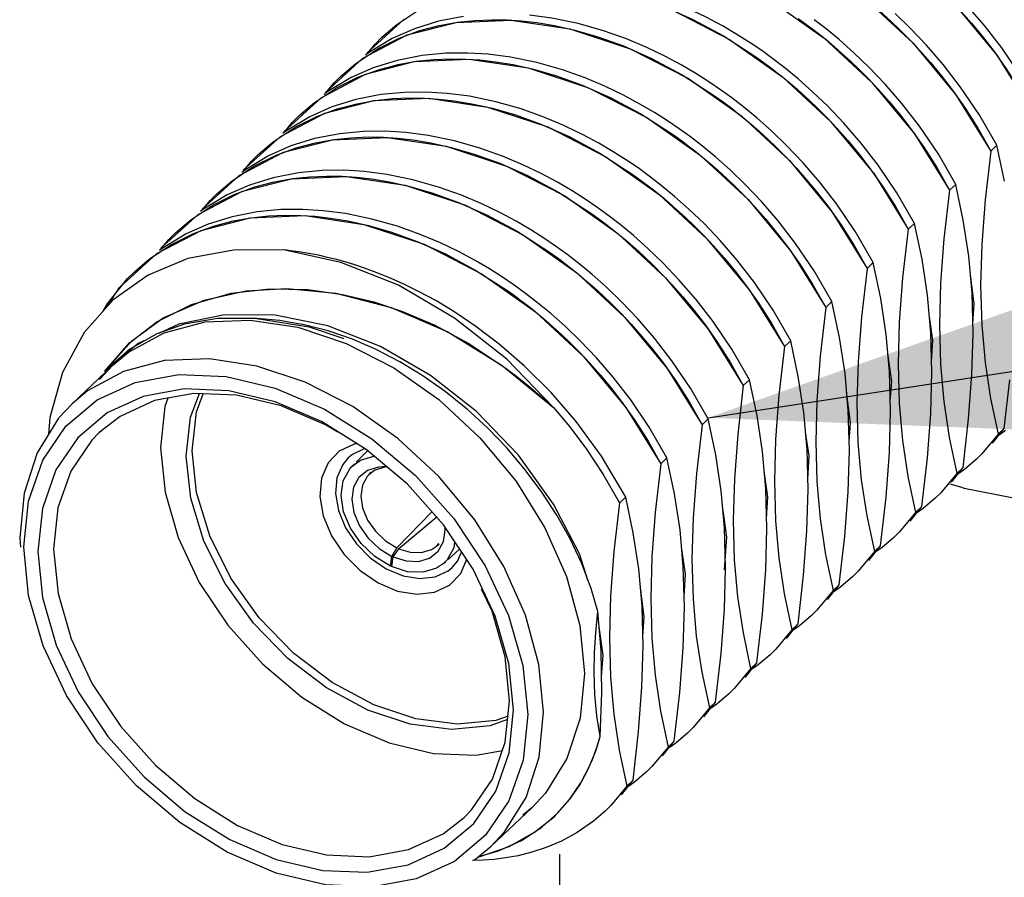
# Model space of a CAD drawing. Extents: x 0 to 1189, y 0 to 841.
# Tile 185 of 256: x 590.56 to 593.57, y 341.17 to 343.79. Entities that reach past the tile are written whole.
import ezdxf

# ---------------------------------------------------------------- set-up
doc = ezdxf.new("R2010")
doc.units = 0
doc.header["$LTSCALE"] = 65.395
doc.linetypes.add('DASHED', pattern=[0.2, 0.1, -0.1])
doc.layers.get('0').update_dxf_attribs({"linetype": 'CONTINUOUS'})

msp = doc.modelspace()

# ---------------------------------------------------------------- linework, layer by layer
at = {"color": 7, "linetype": 'DASHED'}
for p, q in [((591.3092, 394.3448), (591.4193, 343.4947)), ((592.2134, 341.241), (592.2361, 330.763))]:
    msp.add_line(p, q, dxfattribs=at)
at = {"color": 2, "linetype": 'Continuous'}
for p, q in [((592.6686, 342.5757), (806.3662, 375.2026)), ((592.8607, 343.852), (593.0234, 343.7368)), ((593.1493, 343.8566), (593.2953, 343.7211)), ((593.4215, 343.8407), (593.5521, 343.6834)), ((591.7167, 343.7788), (591.7839, 343.8235)), ((591.6249, 343.6913), (591.7387, 343.7949)), ((591.6703, 343.7393), (591.7167, 343.7788)), ((591.7481, 343.7466), (591.8978, 343.7849)), ((591.8978, 343.7849), (592.0653, 343.7919)), ((591.9548, 343.7911), (592.007, 343.7932)), ((592.007, 343.7932), (592.0536, 343.7925)), ((592.0536, 343.7925), (592.0965, 343.7897)), ((592.0653, 343.7919), (592.2459, 343.7651)), ((592.0965, 343.7897), (592.1442, 343.7843)), ((592.1442, 343.7843), (592.1984, 343.7754)), ((592.9437, 343.7974), (592.9704, 343.778)), ((591.7235, 343.7367), (591.7864, 343.7598)), ((591.7864, 343.7598), (591.846, 343.7756)), ((592.1984, 343.7754), (592.2607, 343.7614)), ((592.2459, 343.7651), (592.4302, 343.7042)), ((591.6127, 343.6754), (591.7481, 343.7466)), ((591.6246, 343.6879), (591.6497, 343.7189)), ((591.6497, 343.7189), (591.6703, 343.7393)), ((591.6578, 343.704), (591.7235, 343.7367)), ((592.7151, 343.744), (592.8175, 343.6779)), ((592.7342, 343.7326), (592.897, 343.6174)), ((593.0234, 343.7368), (593.1693, 343.6014)), ((593.2852, 343.7317), (593.3156, 343.6993)), ((593.2953, 343.7211), (593.4259, 343.5638)), ((591.5906, 343.6593), (591.6578, 343.704)), ((592.4302, 343.7042), (592.6083, 343.6129)), ((593.3156, 343.6993), (593.3481, 343.6626)), ((591.4988, 343.5718), (591.6127, 343.6754)), ((591.5442, 343.6197), (591.5906, 343.6593)), ((591.62, 343.6263), (591.7697, 343.6651)), ((591.7697, 343.6651), (591.9373, 343.6725)), ((591.8287, 343.6715), (591.8809, 343.6737)), ((591.8809, 343.6737), (591.9275, 343.6729)), ((591.9275, 343.6729), (591.9703, 343.6701)), ((591.9373, 343.6725), (592.1179, 343.646)), ((591.9703, 343.6701), (592.0181, 343.6647)), ((592.0181, 343.6647), (592.0722, 343.6558)), ((592.8175, 343.6779), (592.8443, 343.6584)), ((593.3481, 343.6626), (593.3816, 343.6221)), ((593.5521, 343.6834), (593.659, 343.511)), ((591.5973, 343.6171), (591.6603, 343.6403)), ((591.6603, 343.6403), (591.7199, 343.656)), ((592.0722, 343.6558), (592.1345, 343.6419)), ((592.1179, 343.646), (592.3025, 343.5853)), ((591.4846, 343.5545), (591.62, 343.6263)), ((591.4985, 343.5683), (591.5236, 343.5993)), ((591.5236, 343.5993), (591.5442, 343.6197)), ((591.5316, 343.5844), (591.5973, 343.6171)), ((592.589, 343.6245), (592.6914, 343.5583)), ((592.6083, 343.6129), (592.771, 343.4978)), ((592.896, 343.6181), (592.9154, 343.6021)), ((592.897, 343.6174), (593.0431, 343.482)), ((593.1591, 343.6121), (593.1895, 343.5798)), ((593.1693, 343.6014), (593.2998, 343.4442)), ((593.3816, 343.6221), (593.4177, 343.575)), ((591.4644, 343.5397), (591.5316, 343.5844)), ((592.3025, 343.5853), (592.4809, 343.4941)), ((592.9403, 343.5807), (592.9555, 343.5673)), ((592.9555, 343.5673), (592.9767, 343.5478)), ((591.3711, 343.4505), (591.4846, 343.5545)), ((591.418, 343.5002), (591.4644, 343.5397)), ((591.4958, 343.5075), (591.6455, 343.5458)), ((591.5341, 343.5207), (591.5937, 343.5364)), ((591.6455, 343.5458), (591.813, 343.5528)), ((591.7025, 343.5519), (591.7547, 343.5541)), ((591.7547, 343.5541), (591.8013, 343.5534)), ((591.8013, 343.5534), (591.8442, 343.5506)), ((591.813, 343.5528), (591.9935, 343.526)), ((591.8442, 343.5506), (591.8919, 343.5452)), ((591.8919, 343.5452), (591.9461, 343.5362)), ((592.6914, 343.5583), (592.7181, 343.5389)), ((593.4259, 343.5638), (593.5329, 343.3914)), ((591.3604, 343.4363), (591.4958, 343.5075)), ((591.4712, 343.4975), (591.5341, 343.5207)), ((591.9461, 343.5362), (592.0084, 343.5223)), ((591.9935, 343.526), (592.1779, 343.4651)), ((592.0084, 343.5223), (592.0789, 343.5019)), ((591.3723, 343.4488), (591.3974, 343.4798)), ((591.3974, 343.4798), (591.418, 343.5002)), ((591.4054, 343.4648), (591.4712, 343.4975)), ((592.0789, 343.5019), (592.1571, 343.4737)), ((592.4628, 343.5049), (592.5652, 343.4387)), ((592.4809, 343.4941), (592.6441, 343.3788)), ((592.771, 343.4978), (592.9169, 343.3624)), ((593.0329, 343.4926), (593.0633, 343.4602)), ((593.0431, 343.482), (593.1648, 343.3353)), ((591.3383, 343.4201), (591.4054, 343.4648)), ((592.1779, 343.4651), (592.356, 343.3738)), ((593.4937, 343.4611), (593.5329, 343.3914)), ((591.2465, 343.3328), (591.3604, 343.4363)), ((591.2918, 343.3806), (591.3383, 343.4201)), ((591.3695, 343.3878), (591.5191, 343.4262)), ((591.408, 343.4011), (591.4676, 343.4169)), ((591.5191, 343.4262), (591.6866, 343.4332)), ((591.5763, 343.4324), (591.6286, 343.4345)), ((591.6286, 343.4345), (591.6752, 343.4338)), ((591.6752, 343.4338), (591.718, 343.431)), ((591.6866, 343.4332), (591.8671, 343.4065)), ((591.718, 343.431), (591.7658, 343.4256)), ((591.7658, 343.4256), (591.8199, 343.4167)), ((591.8199, 343.4167), (591.8822, 343.4028)), ((592.5652, 343.4387), (592.592, 343.4193)), ((593.2998, 343.4442), (593.4067, 343.2718)), ((591.2341, 343.3167), (591.3695, 343.3878)), ((591.345, 343.378), (591.408, 343.4011)), ((591.8671, 343.4065), (592.0514, 343.3457)), ((591.2461, 343.3292), (591.2713, 343.3602)), ((591.2713, 343.3602), (591.2918, 343.3806)), ((591.2793, 343.3453), (591.345, 343.378)), ((592.3367, 343.3853), (592.4391, 343.3192)), ((592.356, 343.3738), (592.5187, 343.2586)), ((592.6441, 343.3788), (592.7904, 343.2432)), ((592.9169, 343.3624), (593.0475, 343.2051)), ((591.2121, 343.3006), (591.2793, 343.3453)), ((592.0514, 343.3457), (592.2296, 343.2543)), ((593.1648, 343.3353), (593.1738, 343.3244)), ((593.3676, 343.3415), (593.4067, 343.2718)), ((591.1203, 343.2131), (591.2341, 343.3167)), ((591.1657, 343.261), (591.2121, 343.3006)), ((591.2442, 343.2686), (591.3938, 343.3067)), ((591.2818, 343.2816), (591.3414, 343.2973)), ((591.3938, 343.3067), (591.5613, 343.3136)), ((591.4502, 343.3128), (591.5024, 343.315)), ((591.5024, 343.315), (591.549, 343.3142)), ((591.549, 343.3142), (591.5918, 343.3114)), ((591.5613, 343.3136), (591.7417, 343.2867)), ((591.5918, 343.3114), (591.6396, 343.3061)), ((591.6396, 343.3061), (591.6937, 343.2971)), ((591.6937, 343.2971), (591.7561, 343.2832)), ((592.1155, 343.3166), (592.2105, 343.2658)), ((592.4391, 343.3192), (592.4658, 343.2997)), ((593.1738, 343.3244), (593.2806, 343.1523)), ((591.1088, 343.1977), (591.2442, 343.2686)), ((591.2188, 343.2584), (591.2818, 343.2816)), ((591.7417, 343.2867), (591.926, 343.2258)), ((592.2105, 343.2658), (592.3129, 343.1996)), ((591.12, 343.2096), (591.1451, 343.2407)), ((591.1451, 343.2407), (591.1657, 343.261)), ((591.1531, 343.2257), (591.2188, 343.2584)), ((592.2296, 343.2543), (592.3924, 343.1391)), ((592.5187, 343.2586), (592.6646, 343.1232)), ((592.7904, 343.2432), (592.9211, 343.0858)), ((591.0859, 343.181), (591.1531, 343.2257)), ((591.926, 343.2258), (592.104, 343.1345)), ((593.2414, 343.2219), (593.2806, 343.1523)), ((590.9948, 343.0943), (591.1088, 343.1977)), ((591.0395, 343.1415), (591.0859, 343.181)), ((591.1175, 343.1488), (591.2672, 343.1871)), ((591.1557, 343.162), (591.2153, 343.1777)), ((591.2672, 343.1871), (591.4347, 343.1941)), ((591.324, 343.1932), (591.3763, 343.1954)), ((591.3763, 343.1954), (591.4229, 343.1947)), ((591.4229, 343.1947), (591.4657, 343.1919)), ((591.4347, 343.1941), (591.6152, 343.1672)), ((591.4657, 343.1919), (591.5135, 343.1865)), ((591.5135, 343.1865), (591.5664, 343.1777)), ((591.5664, 343.1777), (591.6299, 343.1636)), ((592.3129, 343.1996), (592.3384, 343.1811)), ((593.0475, 343.2051), (593.1544, 343.0327)), ((590.9821, 343.0777), (591.1175, 343.1488)), ((591.0927, 343.1388), (591.1557, 343.162)), ((591.6152, 343.1672), (591.7996, 343.1064)), ((592.0843, 343.1462), (592.1867, 343.08)), ((590.9938, 343.0901), (591.019, 343.1211)), ((591.019, 343.1211), (591.0395, 343.1415)), ((591.027, 343.1061), (591.0927, 343.1388)), ((592.104, 343.1345), (592.2666, 343.0193)), ((592.3924, 343.1391), (592.5385, 343.0037)), ((592.6646, 343.1232), (592.7952, 342.966)), ((590.9598, 343.0614), (591.027, 343.1061)), ((591.7996, 343.1064), (591.9776, 343.015)), ((592.9211, 343.0858), (593.0282, 342.9131)), ((593.1153, 343.1024), (593.1544, 343.0327)), ((590.8681, 342.9742), (590.9821, 343.0777)), ((590.9134, 343.0219), (590.9598, 343.0614)), ((592.1867, 343.08), (592.2106, 343.0627)), ((592.2106, 343.0627), (592.2177, 343.0574)), ((591.9582, 343.0266), (592.0606, 342.9605)), ((590.829, 342.9227), (590.8928, 343.0015)), ((590.8928, 343.0015), (590.9134, 343.0219)), ((591.9776, 343.015), (592.1404, 342.8998)), ((592.2666, 343.0193), (592.4125, 342.8839)), ((592.5283, 343.0143), (592.5587, 342.9819)), ((592.5385, 343.0037), (592.669, 342.8464)), ((590.8305, 342.9161), (590.8681, 342.9742)), ((591.2097, 342.9567), (591.3267, 342.9702)), ((591.2543, 342.9639), (591.3803, 342.971)), ((591.3267, 342.9702), (591.4444, 342.9678)), ((591.3803, 342.971), (591.5293, 342.9569)), ((591.4444, 342.9678), (591.5503, 342.953)), ((592.5587, 342.9819), (592.5912, 342.9452)), ((592.7952, 342.966), (592.9021, 342.7936)), ((592.9891, 342.9828), (593.0282, 342.9131)), ((591.0019, 342.8814), (591.1267, 342.9358)), ((591.0886, 342.9226), (591.2097, 342.9567)), ((591.1267, 342.9358), (591.2543, 342.9639)), ((591.5293, 342.9569), (591.6993, 342.9133)), ((592.0606, 342.9605), (592.0845, 342.9432)), ((592.0845, 342.9432), (592.0916, 342.9378)), ((590.817, 342.9009), (590.829, 342.9227)), ((590.9818, 342.8692), (591.0886, 342.9226)), ((591.6993, 342.9133), (591.8721, 342.8389)), ((590.9054, 342.8109), (591.0019, 342.8814)), ((591.7333, 342.9011), (591.8303, 342.8598)), ((592.1404, 342.8998), (592.2862, 342.7645)), ((592.4125, 342.8839), (592.5429, 342.7267)), ((590.8985, 342.8045), (590.9818, 342.8692)), ((591.8303, 342.8598), (591.9365, 342.8029)), ((592.669, 342.8464), (592.7759, 342.674)), ((592.863, 342.8632), (592.9021, 342.7936)), ((591.8721, 342.8389), (592.0385, 342.7357)), ((590.8226, 342.7171), (590.9054, 342.8109)), ((590.8226, 342.7171), (590.8985, 342.8045)), ((591.9365, 342.8029), (592.0508, 342.7267)), ((592.2862, 342.7645), (592.4167, 342.6072)), ((592.0385, 342.7357), (592.195, 342.6068)), ((592.5314, 342.7423), (592.5409, 342.7292)), ((592.5429, 342.7267), (592.6498, 342.5545)), ((592.7368, 342.7437), (592.7759, 342.674)), ((592.4053, 342.6227), (592.4147, 342.6097)), ((592.4167, 342.6072), (592.5236, 342.4349)), ((592.6106, 342.6241), (592.6498, 342.5545)), ((593.5385, 342.4985), (593.5742, 342.5433)), ((593.5494, 342.5171), (593.5742, 342.5433)), ((592.4845, 342.5045), (592.5236, 342.4349)), ((593.4123, 342.379), (593.448, 342.4237)), ((593.4233, 342.3975), (593.448, 342.4237)), ((593.2862, 342.2594), (593.3219, 342.3042)), ((593.2971, 342.278), (593.3219, 342.3042)), ((593.16, 342.1398), (593.1957, 342.1846)), ((593.171, 342.1584), (593.1957, 342.1846)), ((593.0339, 342.0203), (593.0696, 342.065)), ((593.0449, 342.0389), (593.0696, 342.065)), ((592.9077, 341.9007), (592.9434, 341.9455)), ((592.9187, 341.9193), (592.9434, 341.9455)), ((592.7816, 341.7811), (592.8172, 341.8259)), ((592.7925, 341.7997), (592.8172, 341.8259)), ((592.6554, 341.6616), (592.6911, 341.7063)), ((592.6663, 341.6801), (592.6911, 341.7063)), ((592.325, 341.5575), (592.3381, 341.6009)), ((592.3288, 341.5692), (592.3381, 341.6009)), ((592.5292, 341.542), (592.5649, 341.5868)), ((592.5402, 341.5606), (592.5649, 341.5868)), ((592.306, 341.51), (592.325, 341.5575)), ((592.3151, 341.5312), (592.3264, 341.5623)), ((592.3264, 341.5623), (592.3288, 341.5692)), ((592.2976, 341.4925), (592.3151, 341.5312)), ((592.2747, 341.4515), (592.2976, 341.4925)), ((592.2795, 341.4594), (592.306, 341.51)), ((592.2443, 341.4079), (592.2795, 341.4594)), ((592.4031, 341.4224), (592.4388, 341.4672)), ((592.414, 341.441), (592.4388, 341.4672)), ((592.2453, 341.4093), (592.2747, 341.4515)), ((592.198, 341.3569), (592.2443, 341.4079)), ((592.2076, 341.3664), (592.2453, 341.4093)), ((592.1378, 341.3081), (592.198, 341.3569)), ((592.1594, 341.3238), (592.2076, 341.3664)), ((592.0602, 341.2645), (592.1378, 341.3081)), ((592.0978, 341.2834), (592.1594, 341.3238)), ((592.0269, 341.2509), (592.0978, 341.2834)), ((591.9646, 341.2322), (592.0602, 341.2645)), ((591.9668, 341.2339), (592.0269, 341.2509))]:
    msp.add_line(p, q, dxfattribs=at)
at = {"color": 6, "linetype": 'Continuous'}
for p, q in [((591.8432, 343.7883), (591.7702, 343.7657)), ((591.9201, 343.8033), (591.8432, 343.7883)), ((592.3487, 343.7594), (592.2709, 343.7815)), ((591.7702, 343.7657), (591.7023, 343.7358)), ((592.4183, 343.7346), (592.3487, 343.7594)), ((591.7023, 343.7358), (591.6295, 343.6919)), ((591.6295, 343.6919), (591.6204, 343.6844)), ((591.866, 343.6905), (591.794, 343.6837)), ((591.9331, 343.6913), (591.866, 343.6905)), ((591.996, 343.6874), (591.9331, 343.6913)), ((592.8667, 343.6737), (592.8324, 343.6986)), ((591.717, 343.6688), (591.6441, 343.6462)), ((591.794, 343.6837), (591.717, 343.6688)), ((592.2225, 343.6398), (592.1447, 343.6619)), ((592.9036, 343.6452), (592.8667, 343.6737)), ((591.6441, 343.6462), (591.5762, 343.6162)), ((592.2921, 343.6151), (592.2225, 343.6398)), ((592.9439, 343.612), (592.9036, 343.6452)), ((593.4407, 343.5873), (593.3874, 343.6562)), ((591.5762, 343.6162), (591.5033, 343.5723)), ((592.9879, 343.5729), (592.9439, 343.612)), ((591.5033, 343.5723), (591.4943, 343.5649)), ((591.7399, 343.571), (591.6678, 343.5642)), ((591.8069, 343.5717), (591.7399, 343.571)), ((591.8698, 343.5678), (591.8069, 343.5717)), ((593.0343, 343.5283), (592.9879, 343.5729)), ((591.5909, 343.5492), (591.5179, 343.5266)), ((591.6678, 343.5642), (591.5909, 343.5492)), ((592.0964, 343.5203), (592.0186, 343.5424)), ((593.3146, 343.4678), (593.2612, 343.5367)), ((591.5179, 343.5266), (591.45, 343.4966)), ((592.166, 343.4955), (592.0964, 343.5203)), ((591.45, 343.4966), (591.3772, 343.4527)), ((592.2266, 343.47), (592.166, 343.4955)), ((591.3772, 343.4527), (591.3674, 343.4448)), ((591.6137, 343.4514), (591.5417, 343.4446)), ((591.6808, 343.4521), (591.6137, 343.4514)), ((591.7437, 343.4482), (591.6808, 343.4521)), ((591.812, 343.4394), (591.7437, 343.4482)), ((592.2334, 343.4668), (592.2266, 343.47)), ((591.4647, 343.4296), (591.3918, 343.407)), ((591.5417, 343.4446), (591.4647, 343.4296)), ((591.8924, 343.4228), (591.812, 343.4394)), ((591.9702, 343.4007), (591.8924, 343.4228)), ((593.1884, 343.3482), (593.1351, 343.4171)), ((591.3918, 343.407), (591.3239, 343.3771)), ((592.0398, 343.3759), (591.9702, 343.4007)), ((592.9576, 343.3568), (592.9081, 343.4087)), ((593.5329, 343.3914), (593.5517, 343.4093)), ((593.5751, 343.2997), (593.5517, 343.4093)), ((591.3239, 343.3771), (591.251, 343.3332)), ((591.251, 343.3332), (591.242, 343.3258)), ((591.4875, 343.3318), (591.4155, 343.325)), ((591.5546, 343.3326), (591.4875, 343.3318)), ((591.6175, 343.3287), (591.5546, 343.3326)), ((593.2455, 343.264), (593.1884, 343.3482)), ((591.3385, 343.3101), (591.2656, 343.2875)), ((591.4155, 343.325), (591.3385, 343.3101)), ((592.2077, 343.2961), (592.1575, 343.323)), ((592.2521, 343.27), (592.2077, 343.2961)), ((591.2656, 343.2875), (591.1977, 343.2575)), ((593.4067, 343.2718), (593.4256, 343.2897)), ((593.4489, 343.1801), (593.4256, 343.2897)), ((591.1977, 343.2575), (591.1249, 343.2136)), ((593.2994, 343.1702), (593.2455, 343.264)), ((591.1249, 343.2136), (591.1158, 343.2062)), ((591.2893, 343.2055), (591.2124, 343.1905)), ((591.3614, 343.2123), (591.2893, 343.2055)), ((591.4285, 343.213), (591.3614, 343.2123)), ((591.4914, 343.2091), (591.4285, 343.213)), ((592.3621, 343.1954), (592.3278, 343.2203)), ((591.2124, 343.1905), (591.1394, 343.1679)), ((591.7179, 343.1616), (591.6401, 343.1837)), ((591.1394, 343.1679), (591.0716, 343.1379)), ((591.7875, 343.1368), (591.7179, 343.1616)), ((593.2806, 343.1523), (593.2994, 343.1702)), ((593.3227, 343.0605), (593.2994, 343.1702)), ((591.0716, 343.1379), (590.9987, 343.094)), ((590.9987, 343.094), (590.9899, 343.0869)), ((591.2168, 343.0889), (591.0774, 343.0624)), ((591.3698, 343.0891), (591.2168, 343.0889)), ((592.2359, 343.0759), (592.2016, 343.1007)), ((591.0774, 343.0624), (590.9554, 343.0119)), ((591.5046, 343.0664), (591.4807, 343.0717)), ((592.2728, 343.0474), (592.2359, 343.0759)), ((593.3394, 342.9503), (593.3227, 343.0605)), ((593.1544, 343.0327), (593.1733, 343.0506)), ((593.1966, 342.9409), (593.1733, 343.0506)), ((590.9554, 343.0119), (590.8489, 342.9369)), ((593.4824, 342.9241), (593.4706, 343.0131)), ((592.6838, 342.8699), (592.6304, 342.9388)), ((593.2133, 342.8308), (593.1966, 342.9409)), ((593.3495, 342.8368), (593.3394, 342.9503)), ((593.0282, 342.9131), (593.0111, 342.7642)), ((593.0282, 342.9131), (593.0471, 342.931)), ((593.0704, 342.8214), (593.0471, 342.931)), ((593.4781, 342.8641), (593.4824, 342.9241)), ((591.1893, 342.8909), (591.0492, 342.8621)), ((591.1676, 342.8793), (591.0664, 342.8619)), ((591.1304, 342.8691), (591.2681, 342.8746)), ((591.2883, 342.8792), (591.1676, 342.8793)), ((591.3445, 342.8892), (591.1893, 342.8909)), ((591.3588, 342.8731), (591.2883, 342.8792)), ((591.2883, 342.8792), (591.4486, 342.8544)), ((591.5051, 342.8565), (591.3445, 342.8892)), ((593.3559, 342.8136), (593.3446, 342.8919)), ((591.0664, 342.8619), (590.982, 342.8322)), ((591.0492, 342.8621), (590.9884, 342.8333)), ((591.0049, 342.836), (591.1304, 342.8691)), ((591.3743, 342.8706), (591.3588, 342.8731)), ((591.4329, 342.8604), (591.3743, 342.8706)), ((591.5066, 342.8413), (591.4329, 342.8604)), ((591.4486, 342.8544), (591.5538, 342.8186)), ((590.8958, 342.7766), (591.0049, 342.836)), ((590.982, 342.8322), (590.9, 342.7855)), ((591.5803, 342.816), (591.5066, 342.8413)), ((591.6535, 342.7845), (591.5803, 342.816)), ((593.0871, 342.7112), (593.0704, 342.8214)), ((593.2233, 342.7172), (593.2133, 342.8308)), ((593.3527, 342.7152), (593.3495, 342.8368)), ((593.4753, 342.7082), (593.4789, 342.8347)), ((590.9246, 342.803), (590.8226, 342.7171)), ((590.9, 342.7855), (590.8226, 342.7171)), ((590.9427, 342.8116), (590.9246, 342.803)), ((592.1058, 342.735), (592.029, 342.8014)), ((592.9021, 342.7936), (592.921, 342.8115)), ((592.9443, 342.7018), (592.921, 342.8115)), ((593.3519, 342.7464), (593.3559, 342.8136)), ((590.8479, 342.7369), (590.8958, 342.7766)), ((591.143, 342.756), (591.0052, 342.7505)), ((591.2882, 342.7337), (591.143, 342.756)), ((592.195, 342.6068), (592.0523, 342.7547)), ((593.0111, 342.7642), (593.0009, 342.6287)), ((593.2301, 342.6863), (593.2185, 342.7722)), ((590.7228, 342.6182), (590.8479, 342.7369)), ((590.807, 342.6927), (590.8479, 342.7369)), ((591.0052, 342.7505), (590.8797, 342.7174)), ((592.188, 342.6532), (592.1058, 342.735)), ((593.5153, 342.7452), (593.532, 342.6351)), ((590.6941, 342.7143), (590.6551, 342.5765)), ((592.4315, 342.6308), (592.3781, 342.6997)), ((592.961, 342.5917), (592.9443, 342.7018)), ((593.0972, 342.5977), (593.0871, 342.7112)), ((593.2265, 342.5957), (593.2233, 342.7172)), ((593.3492, 342.5886), (593.3527, 342.7152)), ((593.4652, 342.5727), (593.4753, 342.7082)), ((590.7996, 342.6307), (590.9163, 342.6841)), ((592.7759, 342.674), (592.7948, 342.6919)), ((592.8181, 342.5823), (592.7948, 342.6919)), ((593.2257, 342.626), (593.2301, 342.6863)), ((593.5742, 342.5433), (593.5913, 342.6922)), ((590.9404, 342.6411), (590.8304, 342.5907)), ((591.0956, 342.6503), (590.9752, 342.6284)), ((591.0157, 342.6358), (591.0068, 342.6102)), ((591.2263, 342.645), (591.0956, 342.6503)), ((591.3623, 342.6126), (591.2263, 342.645)), ((591.9274, 342.6055), (591.8643, 342.6565)), ((592.2648, 342.5643), (592.188, 342.6532)), ((593.1041, 342.5606), (593.0921, 342.6551)), ((593.532, 342.6351), (593.5553, 342.5254)), ((590.7228, 342.6182), (590.6818, 342.5741)), ((590.704, 342.5503), (590.7996, 342.6307)), ((590.9752, 342.6284), (590.8697, 342.5802)), ((591.0068, 342.6102), (590.9937, 342.484)), ((591.4984, 342.5544), (591.3623, 342.6126)), ((591.9311, 342.6024), (591.9274, 342.6055)), ((593.3892, 342.6256), (593.4058, 342.5155)), ((590.6818, 342.5741), (590.6162, 342.4688)), ((590.6551, 342.5765), (590.651, 342.5246)), ((590.8304, 342.5907), (590.7402, 342.5148)), ((590.8697, 342.5802), (590.8058, 342.5306)), ((591.4949, 342.6022), (591.6396, 342.5118)), ((592.8348, 342.4722), (592.8181, 342.5823)), ((592.971, 342.4782), (592.961, 342.5917)), ((593.1004, 342.4761), (593.0972, 342.5977)), ((593.223, 342.4691), (593.2265, 342.5957)), ((593.339, 342.4531), (593.3492, 342.5886)), ((593.448, 342.4237), (593.4652, 342.5727)), ((590.633, 342.4458), (590.704, 342.5503)), ((591.5353, 342.5314), (591.4984, 342.5544)), ((592.6498, 342.5545), (592.6686, 342.5723)), ((592.692, 342.4627), (592.6686, 342.5723)), ((593.0996, 342.5046), (593.1041, 342.5606)), ((593.5742, 342.5433), (593.5553, 342.5254)), ((590.7402, 342.5148), (590.6732, 342.4161)), ((590.8058, 342.5306), (590.7832, 342.5074)), ((590.8058, 342.5306), (590.8129, 342.5373)), ((592.9772, 342.4596), (592.9662, 342.5321)), ((593.4058, 342.5155), (593.4292, 342.4058)), ((593.5553, 342.5254), (593.506, 342.4659)), ((593.5784, 342.5372), (593.5581, 342.5231)), ((590.7832, 342.5074), (590.719, 342.4129)), ((591.6396, 342.5118), (591.773, 342.3989)), ((592.1092, 342.4171), (592.0537, 342.4826)), ((593.263, 342.506), (593.2797, 342.3959)), ((591.1036, 342.3468), (591.0898, 342.4749)), ((591.5679, 342.4535), (591.5506, 342.433)), ((591.5804, 342.4639), (591.5679, 342.4535)), ((591.6164, 342.4808), (591.5804, 342.4639)), ((591.5916, 342.4397), (591.6261, 342.4747)), ((591.7487, 342.3723), (591.6228, 342.4788)), ((592.5236, 342.4349), (592.5425, 342.4528)), ((592.5658, 342.3432), (592.5425, 342.4528)), ((592.7086, 342.3526), (592.692, 342.4627)), ((592.8448, 342.3586), (592.8348, 342.4722)), ((592.9742, 342.3566), (592.971, 342.4782)), ((592.9734, 342.3878), (592.9772, 342.4596)), ((593.0969, 342.3495), (593.1004, 342.4761)), ((593.2129, 342.3335), (593.223, 342.4691)), ((593.3219, 342.3042), (593.339, 342.4531)), ((593.506, 342.4659), (593.489, 342.4491)), ((590.5894, 342.3212), (590.633, 342.4458)), ((591.5726, 342.42), (591.5785, 342.4264)), ((591.5785, 342.4265), (591.5868, 342.4349)), ((591.66, 342.4248), (591.6264, 342.4145)), ((591.6733, 342.4257), (591.66, 342.4248)), ((591.6862, 342.4246), (591.6733, 342.4257)), ((591.6848, 342.4258), (591.6734, 342.4257)), ((593.448, 342.4237), (593.4292, 342.4058)), ((593.489, 342.4491), (593.4523, 342.4176)), ((590.719, 342.4129), (590.6796, 342.3003)), ((591.5525, 342.3831), (591.5726, 342.42)), ((591.6264, 342.4145), (591.6004, 342.3935)), ((591.6256, 342.3965), (591.611, 342.3694)), ((591.6302, 342.4017), (591.6256, 342.3965)), ((591.6489, 342.4156), (591.6302, 342.4017)), ((591.6302, 342.4017), (591.6382, 342.4097)), ((591.773, 342.3989), (591.8901, 342.2678)), ((592.16, 342.3488), (592.1092, 342.4171)), ((592.3475, 342.4028), (592.3975, 342.3153)), ((592.8513, 342.3345), (592.8401, 342.4127)), ((593.2797, 342.3959), (593.303, 342.2863)), ((593.4292, 342.4058), (593.3798, 342.3464)), ((593.4523, 342.4176), (593.4319, 342.4035)), ((591.5459, 342.3379), (591.5525, 342.3831)), ((591.8591, 342.2486), (591.7487, 342.3723)), ((593.1368, 342.3865), (593.1535, 342.2763)), ((592.3975, 342.3153), (592.4163, 342.3332)), ((592.4396, 342.2236), (592.4163, 342.3332)), ((592.5825, 342.2331), (592.5658, 342.3432)), ((592.7187, 342.2391), (592.7086, 342.3526)), ((592.8481, 342.237), (592.8448, 342.3586)), ((592.8472, 342.268), (592.8513, 342.3345)), ((592.9707, 342.23), (592.9742, 342.3566)), ((593.0867, 342.214), (593.0969, 342.3495)), ((593.1957, 342.1846), (593.2129, 342.3335)), ((593.3798, 342.3464), (593.3629, 342.3296)), ((590.5749, 342.1814), (590.5894, 342.3212)), ((592.3975, 342.3153), (592.3803, 342.1664)), ((593.3219, 342.3042), (593.303, 342.2863)), ((593.3629, 342.3296), (593.3261, 342.2981)), ((590.6796, 342.3003), (590.6665, 342.1739)), ((591.8235, 342.2883), (591.716, 342.1778)), ((591.721, 342.1755), (591.8399, 342.2737)), ((592.7253, 342.2104), (592.714, 342.292)), ((593.1535, 342.2763), (593.1768, 342.1667)), ((593.303, 342.2863), (593.2537, 342.2268)), ((593.3261, 342.2981), (593.3058, 342.284)), ((591.9498, 342.1125), (591.8591, 342.2486)), ((593.0107, 342.267), (593.0274, 342.1568)), ((591.8585, 342.1979), (591.8635, 342.2251)), ((592.4563, 342.1135), (592.4396, 342.2236)), ((592.5925, 342.1195), (592.5825, 342.2331)), ((592.7219, 342.118), (592.7187, 342.2391)), ((592.8446, 342.1105), (592.8481, 342.237)), ((592.9606, 342.0945), (592.9707, 342.23)), ((593.0696, 342.065), (593.0867, 342.214)), ((593.2537, 342.2268), (593.2367, 342.21)), ((590.5627, 342.2084), (590.5654, 342.1805)), ((591.1908, 342.0687), (591.1259, 342.1981)), ((591.6491, 342.1512), (591.6072, 342.1908)), ((591.8222, 342.1728), (591.8372, 342.1832)), ((591.8372, 342.1832), (591.8449, 342.1913)), ((591.8372, 342.1832), (591.8456, 342.1907)), ((591.8423, 342.1679), (591.8585, 342.1979)), ((591.8928, 342.1965), (591.8902, 342.1784)), ((592.7187, 342.1111), (592.7253, 342.2104)), ((593.1957, 342.1846), (593.1768, 342.1667)), ((593.2367, 342.21), (593.1999, 342.1785)), ((591.6968, 342.122), (591.6491, 342.1512)), ((591.6626, 342.1757), (591.7011, 342.152)), ((591.6968, 342.122), (591.7011, 342.152)), ((591.7011, 342.152), (591.716, 342.1778)), ((591.721, 342.1755), (591.7041, 342.1506)), ((591.792, 342.1634), (591.8222, 342.1728)), ((591.8163, 342.1469), (591.8423, 342.1679)), ((591.8732, 342.1427), (591.9081, 342.1736)), ((591.9061, 342.1461), (591.9141, 342.1646)), ((592.3803, 342.1664), (592.3701, 342.0308)), ((593.0274, 342.1568), (593.0507, 342.0471)), ((593.1768, 342.1667), (593.1275, 342.1072)), ((593.1999, 342.1785), (593.1796, 342.1644)), ((591.635, 342.1473), (591.6837, 342.1139)), ((591.7005, 342.1258), (591.6968, 342.122)), ((591.7041, 342.1506), (591.6997, 342.1206)), ((591.7041, 342.1506), (591.7443, 342.1379)), ((591.7443, 342.1379), (591.7827, 342.1367)), ((591.7827, 342.1367), (591.8163, 342.1469)), ((591.8592, 342.1303), (591.838, 342.1157)), ((591.8592, 342.1303), (591.8664, 342.1367)), ((591.8857, 342.1182), (591.9026, 342.1384)), ((591.9026, 342.1384), (591.9061, 342.1461)), ((592.8845, 342.1474), (592.9012, 342.0373)), ((591.6837, 342.1139), (591.7354, 342.0923)), ((591.7492, 342.1049), (591.6997, 342.1206)), ((591.7354, 342.0923), (591.7864, 342.0838)), ((591.8731, 342.1079), (591.8857, 342.1182)), ((592.4664, 341.9999), (592.4563, 342.1135)), ((592.5958, 341.9979), (592.5925, 342.1195)), ((592.7184, 341.9909), (592.7218, 342.1139)), ((592.7218, 342.1139), (592.7219, 342.118)), ((592.8344, 341.9749), (592.8446, 342.1105)), ((592.9434, 341.9455), (592.9606, 342.0945)), ((593.1275, 342.1072), (593.1106, 342.0904)), ((591.2776, 341.9474), (591.1908, 342.0687)), ((592.2353, 342.0903), (592.2761, 341.9401)), ((593.0696, 342.065), (593.0507, 342.0471)), ((593.1106, 342.0904), (593.0738, 342.0589)), ((592.0074, 341.9842), (591.9756, 342.0519)), ((592.3103, 342.0538), (592.3087, 342.0589)), ((592.3314, 341.9836), (592.3103, 342.0538)), ((592.3701, 342.0308), (592.3666, 341.9043)), ((592.9012, 342.0373), (592.9245, 341.9276)), ((593.0507, 342.0471), (593.0014, 341.9877)), ((593.0738, 342.0589), (593.0535, 342.0448)), ((592.7584, 342.0277), (592.7751, 341.9177)), ((592.0474, 341.8452), (592.0074, 341.9842)), ((592.3411, 341.8637), (592.3314, 341.9836)), ((592.4696, 341.8783), (592.4664, 341.9999)), ((592.5922, 341.8714), (592.5958, 341.9979)), ((592.7083, 341.8554), (592.7184, 341.9909)), ((592.8172, 341.8259), (592.8344, 341.9749)), ((592.9844, 341.9709), (592.9476, 341.9394)), ((593.0014, 341.9877), (592.9844, 341.9709)), ((591.3825, 341.8394), (591.2776, 341.9474)), ((592.9434, 341.9455), (592.9245, 341.9276)), ((592.2761, 341.9401), (592.29, 341.794)), ((592.7751, 341.9177), (592.7984, 341.808)), ((592.9245, 341.9276), (592.8752, 341.8681)), ((592.9476, 341.9394), (592.9273, 341.9253)), ((592.6322, 341.9082), (592.6489, 341.7981)), ((592.32, 341.7983), (592.3212, 341.8574)), ((592.3433, 341.7355), (592.3411, 341.8637)), ((592.4661, 341.7518), (592.4696, 341.8783)), ((592.5821, 341.7358), (592.5922, 341.8714)), ((592.6911, 341.7063), (592.7083, 341.8554)), ((592.8582, 341.8513), (592.8215, 341.8198)), ((592.8752, 341.8681), (592.8582, 341.8513)), ((592.0611, 341.7099), (592.0474, 341.8452)), ((592.8172, 341.8259), (592.7984, 341.808)), ((592.8215, 341.8198), (592.8011, 341.8057)), ((592.29, 341.794), (592.2767, 341.6569)), ((592.6489, 341.7981), (592.6722, 341.6885)), ((592.7984, 341.808), (592.7491, 341.7485)), ((591.6454, 341.6983), (591.5187, 341.7663)), ((592.5061, 341.7886), (592.5227, 341.6785)), ((592.3381, 341.6009), (592.3433, 341.7355)), ((592.4559, 341.6162), (592.4661, 341.7518)), ((592.5649, 341.5868), (592.5821, 341.7358)), ((592.7321, 341.7317), (592.6953, 341.7002)), ((592.7491, 341.7485), (592.7321, 341.7317)), ((590.8017, 341.582), (590.7056, 341.7263)), ((592.048, 341.5835), (592.0611, 341.7099)), ((592.6911, 341.7063), (592.6722, 341.6885)), ((592.6953, 341.7002), (592.675, 341.6861)), ((592.0596, 341.5513), (592.0733, 341.6829)), ((592.1515, 341.5383), (592.1649, 341.6753)), ((592.5227, 341.6785), (592.5461, 341.5689)), ((592.6722, 341.6885), (592.6229, 341.629)), ((592.0552, 341.6529), (592.0016, 341.6333)), ((592.0563, 341.6637), (592.0195, 341.6502)), ((592.1169, 341.6684), (592.1024, 341.5287)), ((592.2767, 341.6569), (592.2365, 341.5336)), ((592.3381, 341.6009), (592.3281, 341.664)), ((592.3799, 341.6691), (592.3966, 341.559)), ((592.0016, 341.6333), (591.8834, 341.622)), ((592.4388, 341.4672), (592.4559, 341.6162)), ((592.6059, 341.6122), (592.5692, 341.5807)), ((592.6229, 341.629), (592.6059, 341.6122)), ((590.9188, 341.4509), (590.8017, 341.582)), ((591.6926, 341.5812), (591.8286, 341.5489)), ((592.0086, 341.4709), (592.048, 341.5835)), ((592.5649, 341.5868), (592.5461, 341.5689)), ((592.5692, 341.5807), (592.5488, 341.5666)), ((592.0186, 341.4337), (592.0596, 341.5513)), ((592.3966, 341.559), (592.4199, 341.4493)), ((592.5461, 341.5689), (592.4967, 341.5094)), ((592.1024, 341.5287), (592.0588, 341.4041)), ((592.1114, 341.415), (592.1515, 341.5383)), ((592.4798, 341.4926), (592.443, 341.4611)), ((592.4967, 341.5094), (592.4798, 341.4926)), ((591.9444, 341.3763), (592.0086, 341.4709)), ((592.4388, 341.4672), (592.4199, 341.4493)), ((592.443, 341.4611), (592.4227, 341.447)), ((591.0522, 341.338), (590.9188, 341.4509)), ((591.9516, 341.3351), (592.0186, 341.4337)), ((592.4199, 341.4493), (592.3706, 341.3898)), ((592.0588, 341.4041), (591.9878, 341.2996)), ((591.9217, 341.3531), (591.9444, 341.3763)), ((592.0048, 341.2655), (592.13, 341.3841)), ((592.13, 341.3841), (592.1012, 341.3602)), ((592.3536, 341.3731), (592.3178, 341.3422)), ((592.3706, 341.3898), (592.3536, 341.3731)), ((591.1969, 341.2476), (591.0522, 341.338)), ((591.8579, 341.3036), (591.9217, 341.3531)), ((591.8614, 341.2591), (591.9516, 341.3351)), ((591.7524, 341.2553), (591.8579, 341.3036)), ((591.632, 341.2334), (591.7524, 341.2553)), ((591.7514, 341.2088), (591.8614, 341.2591)), ((591.9569, 341.2258), (592.0048, 341.2655)), ((591.9489, 341.2214), (591.9569, 341.2258))]:
    msp.add_line(p, q, dxfattribs=at)
at = {"color": 4, "linetype": 'Continuous'}
for p, q in [((593.4079, 342.3741), (593.4186, 342.3707)), ((593.44, 342.3641), (593.4517, 342.3607))]:
    msp.add_line(p, q, dxfattribs=at)
at = {"color": 6, "linetype": 'Continuous'}
for points in [[(593.5135, 343.7758), (593.4622, 343.8351), (593.4128, 343.887), (593.3664, 343.9316)], [(592.7567, 343.7483), (592.7123, 343.7744), (592.6621, 343.8013), (592.6067, 343.8279), (592.5444, 343.8542)], [(593.3874, 343.6562), (593.3361, 343.7155), (593.2866, 343.7674), (593.2402, 343.812)], [(592.2709, 343.7815), (592.1905, 343.798), (592.1221, 343.8069)], [(593.1141, 343.6924), (593.0704, 343.7312), (593.0298, 343.7648), (592.9929, 343.7933)], [(592.8324, 343.6986), (592.7969, 343.7228), (592.7567, 343.7483)], [(593.6239, 343.6227), (593.5669, 343.7069), (593.5135, 343.7758)], [(592.536, 343.6817), (592.4806, 343.7084), (592.4183, 343.7346)], [(592.1447, 343.6619), (592.0643, 343.6785), (591.996, 343.6874)], [(593.2612, 343.5367), (593.2099, 343.596), (593.1604, 343.6479), (593.1141, 343.6924)], [(592.6306, 343.6287), (592.5861, 343.6548), (592.536, 343.6817)], [(592.7406, 343.5541), (592.7063, 343.579), (592.6707, 343.6032), (592.6306, 343.6287)], [(592.4098, 343.5622), (592.3544, 343.5888), (592.2921, 343.6151)], [(592.0186, 343.5424), (591.9382, 343.5589), (591.8698, 343.5678)], [(593.5517, 343.4093), (593.4978, 343.5031), (593.4407, 343.5873)], [(592.5044, 343.5091), (592.46, 343.5353), (592.4098, 343.5622)], [(592.9081, 343.4087), (592.8618, 343.4533), (592.8181, 343.4921), (592.7775, 343.5256), (592.7406, 343.5541)], [(592.6144, 343.4346), (592.5801, 343.4594), (592.5445, 343.4836), (592.5044, 343.5091)], [(593.1351, 343.4171), (593.0837, 343.4764), (593.0343, 343.5283)], [(592.3783, 343.3896), (592.3338, 343.4157), (592.2837, 343.4426), (592.2334, 343.4668)], [(593.4256, 343.2897), (593.3716, 343.3836), (593.3146, 343.4678)], [(592.9361, 343.1091), (592.8827, 343.178), (592.8314, 343.2373), (592.782, 343.2892), (592.7356, 343.3337), (592.692, 343.3725), (592.6513, 343.4061), (592.6144, 343.4346)], [(592.4883, 343.315), (592.454, 343.3399), (592.4184, 343.3641), (592.3783, 343.3896)], [(593.5329, 343.3914), (593.5157, 343.2424), (593.5056, 343.1069), (593.502, 342.9803)], [(592.1575, 343.323), (592.1021, 343.3497), (592.0398, 343.3759)], [(593.0623, 343.2286), (593.0089, 343.2975), (592.9576, 343.3568)], [(591.7654, 343.3034), (591.6858, 343.3198), (591.6175, 343.3287)], [(591.9137, 343.2564), (591.8441, 343.2811), (591.7654, 343.3034)], [(592.8099, 342.9895), (592.7566, 343.0584), (592.7053, 343.1177), (592.6558, 343.1696), (592.6094, 343.2142), (592.5658, 343.2529), (592.5252, 343.2865), (592.4883, 343.315)], [(592.3278, 343.2203), (592.2922, 343.2445), (592.2521, 343.27)], [(593.4067, 343.2718), (593.3895, 343.1228), (593.3794, 342.9872), (593.3759, 342.8607)], [(592.0313, 343.2035), (591.9759, 343.2301), (591.9137, 343.2564)], [(591.6401, 343.1837), (591.5597, 343.2002), (591.4914, 343.2091)], [(593.1733, 343.0506), (593.1193, 343.1444), (593.0623, 343.2286)], [(592.126, 343.1504), (592.0815, 343.1766), (592.0313, 343.2035)], [(592.4833, 343.0946), (592.4397, 343.1334), (592.399, 343.167), (592.3621, 343.1954)], [(593.4789, 342.8347), (593.4756, 342.9564), (593.4656, 343.0699), (593.4489, 343.1801)], [(592.2016, 343.1007), (592.1661, 343.1249), (592.126, 343.1504)], [(593.2806, 343.1523), (593.2634, 343.0033), (593.2532, 342.8677), (593.2497, 342.7411)], [(591.9052, 343.0839), (591.8498, 343.1106), (591.7875, 343.1368)], [(591.4397, 343.0796), (591.4236, 343.0823), (591.4072, 343.0847), (591.3905, 343.0868), (591.3795, 343.0881), (591.3698, 343.0891)], [(592.0523, 342.7547), (591.8926, 342.8809), (591.7216, 342.9809), (591.5452, 343.0511), (591.3698, 343.0891)], [(592.6304, 342.9388), (592.5791, 342.9981), (592.5297, 343.05), (592.4833, 343.0946)], [(593.0471, 342.931), (592.9931, 343.0249), (592.9361, 343.1091)], [(591.4807, 343.0717), (591.4597, 343.076), (591.4397, 343.0796)], [(591.5847, 343.0443), (591.5546, 343.0533), (591.528, 343.0606), (591.5046, 343.0664)], [(591.9998, 343.0309), (591.9554, 343.057), (591.9052, 343.0839)], [(591.6528, 343.0205), (591.6172, 343.0335), (591.5847, 343.0443)], [(592.1098, 342.9563), (592.0755, 342.9812), (592.0399, 343.0054), (591.9998, 343.0309)], [(592.5576, 342.7504), (592.5043, 342.8193), (592.453, 342.8786), (592.4035, 342.9305), (592.3571, 342.9751), (592.3135, 343.0138), (592.2728, 343.0474)], [(593.1544, 343.0327), (593.1372, 342.8838), (593.1271, 342.7482), (593.1236, 342.6217)], [(591.7354, 342.9856), (591.6921, 343.0048), (591.6528, 343.0205)], [(592.029, 342.8014), (591.9581, 342.8554), (591.8932, 342.8992), (591.8352, 342.934), (591.783, 342.9623), (591.7354, 342.9856)], [(592.921, 342.8115), (592.867, 342.9053), (592.8099, 342.9895)], [(593.502, 342.9803), (593.5053, 342.8588), (593.5153, 342.7452)], [(590.8489, 342.9369), (590.7596, 342.8362), (590.6941, 342.7143)], [(592.1873, 342.8943), (592.1467, 342.9278), (592.1098, 342.9563)], [(591.2681, 342.8746), (591.4134, 342.8524), (591.5612, 342.8032), (591.7066, 342.7287), (591.8445, 342.6315), (591.9704, 342.5148), (592.0798, 342.3827), (592.1692, 342.2395), (592.2353, 342.0903)], [(592.3781, 342.6997), (592.3268, 342.759), (592.2773, 342.8109), (592.231, 342.8555), (592.1873, 342.8943)], [(592.3007, 342.0796), (592.2746, 342.1595), (592.1958, 342.3119), (592.0881, 342.4614), (591.96, 342.5947), (591.8193, 342.7056), (591.6665, 342.7939), (591.5051, 342.8565)], [(592.7948, 342.6919), (592.7408, 342.7857), (592.6838, 342.8699)], [(593.3759, 342.8607), (593.3791, 342.7391), (593.3892, 342.6256)], [(591.8643, 342.6565), (591.796, 342.7045), (591.7256, 342.7473), (591.6535, 342.7845)], [(592.9021, 342.7936), (592.8849, 342.6446), (592.8748, 342.5091)], [(592.1649, 341.6753), (592.1509, 341.8215), (592.1102, 341.9717), (592.044, 342.1209), (591.9547, 342.264), (591.8452, 342.3962), (591.7194, 342.5129), (591.5814, 342.6101), (591.436, 342.6846), (591.2882, 342.7337)], [(592.6686, 342.5723), (592.6147, 342.6662), (592.5576, 342.7504)], [(593.2497, 342.7411), (593.253, 342.6196), (593.263, 342.506)], [(590.8797, 342.7174), (590.7706, 342.658), (590.7228, 342.6182)], [(590.9163, 342.6841), (591.0495, 342.7083), (591.194, 342.7023), (591.3444, 342.6665), (591.4949, 342.6022)], [(591.6228, 342.4788), (591.4862, 342.564), (591.3443, 342.6246), (591.2024, 342.6584), (591.066, 342.6639), (590.9404, 342.6411)], [(592.7759, 342.674), (592.7588, 342.525), (592.7486, 342.3894)], [(591.0719, 342.4579), (591.0852, 342.5772), (591.1126, 342.6496)], [(591.0898, 342.4749), (591.1031, 342.5942), (591.1239, 342.6492)], [(592.195, 342.6068), (592.2449, 342.5477), (592.2959, 342.4802), (592.3475, 342.4028)], [(592.5425, 342.4528), (592.4885, 342.5466), (592.4315, 342.6308)], [(593.0009, 342.6287), (592.9974, 342.5021), (593.0006, 342.3805), (593.0107, 342.267)], [(593.1236, 342.6217), (593.1268, 342.5), (593.1368, 342.3865)], [(592.0537, 342.4826), (591.994, 342.5447), (591.9311, 342.6024)], [(592.4163, 342.3332), (592.342, 342.4585), (592.2648, 342.5643)], [(592.6498, 342.5545), (592.6326, 342.4054), (592.6225, 342.2698), (592.6189, 342.1433)], [(590.9937, 342.484), (591.0074, 342.3487), (591.0474, 342.2096), (591.1121, 342.0722), (591.199, 341.9417), (591.3049, 341.8231), (591.4256, 341.721), (591.5565, 341.6394), (591.6926, 341.5812)], [(591.5919, 342.4961), (591.5859, 342.4954), (591.5402, 342.4738), (591.506, 342.4382)], [(592.8748, 342.5091), (592.8713, 342.3825), (592.8745, 342.2609), (592.8845, 342.1474)], [(590.6162, 342.4688), (590.576, 342.3454), (590.5627, 342.2084)], [(591.1259, 342.1981), (591.0857, 342.3298), (591.0719, 342.4579)], [(591.5785, 342.4264), (591.6047, 342.4458), (591.6462, 342.4583), (591.6464, 342.4582)], [(591.506, 342.4382), (591.4856, 342.391), (591.4805, 342.3355), (591.4909, 342.2756), (591.5162, 342.215), (591.5548, 342.1581), (591.6036, 342.109), (591.6593, 342.0709)], [(591.5506, 342.433), (591.5329, 342.3921), (591.5284, 342.344)], [(591.6805, 342.4251), (591.6791, 342.425), (591.6489, 342.4156)], [(592.5236, 342.4349), (592.5065, 342.2859), (592.4963, 342.1503), (592.4928, 342.0238), (592.496, 341.9022), (592.5061, 341.7886)], [(590.6732, 342.4161), (590.6322, 342.2986), (590.6185, 342.1669)], [(591.6004, 342.3935), (591.5842, 342.3635), (591.5789, 342.3269), (591.5851, 342.2866), (591.6021, 342.2458), (591.6287, 342.2077), (591.6626, 342.1757)], [(591.611, 342.3694), (591.6062, 342.3364), (591.6116, 342.3), (591.6268, 342.2631), (591.6507, 342.2288), (591.6812, 342.1995), (591.716, 342.1778)], [(592.7486, 342.3894), (592.7451, 342.2631), (592.7483, 342.1413), (592.7584, 342.0277)], [(591.2087, 342.0857), (591.1438, 342.215), (591.1036, 342.3468)], [(591.5284, 342.344), (591.5374, 342.2919), (591.5592, 342.2394), (591.5926, 342.1901), (591.635, 342.1473)], [(591.6072, 342.1908), (591.5744, 342.2378), (591.5534, 342.2882), (591.5459, 342.3379)], [(592.3087, 342.0589), (592.2806, 342.132), (592.246, 342.2056), (592.2057, 342.2781), (592.16, 342.3488)], [(591.8901, 342.2678), (591.9862, 342.1235), (592.0577, 341.9715), (592.1018, 341.8178), (592.1169, 341.6684)], [(591.8635, 342.2251), (591.8638, 342.2346), (591.8634, 342.2368)], [(590.7056, 341.7263), (590.6341, 341.8783), (590.59, 342.0321), (590.5749, 342.1814)], [(590.6185, 342.1669), (590.6328, 342.0258), (590.6745, 341.8807), (590.742, 341.7374), (590.8327, 341.6012), (590.9431, 341.4776), (591.069, 341.3711), (591.2056, 341.2859), (591.3475, 341.2252), (591.4894, 341.1915), (591.6258, 341.1859), (591.7514, 341.2088)], [(590.6665, 342.1739), (590.6802, 342.0385), (590.7201, 341.8995), (590.7848, 341.7621), (590.8718, 341.6316)], [(591.721, 342.1755), (591.7574, 342.1643), (591.792, 342.1634)], [(591.8902, 342.1784), (591.8701, 342.1415), (591.8592, 342.1303)], [(592.595, 342.0283), (592.5989, 342.0972), (592.5877, 342.174)], [(591.8776, 342.0641), (591.9118, 342.0997), (591.9297, 342.1412)], [(592.6189, 342.1433), (592.6222, 342.0217), (592.6322, 341.9082)], [(591.838, 342.1157), (591.7965, 342.1032), (591.7492, 342.1049)], [(591.7864, 342.0838), (591.8334, 342.0892), (591.8731, 342.1079)], [(592.0733, 341.6829), (592.059, 341.824), (592.0173, 341.9691), (591.9498, 342.1125)], [(591.5187, 341.7663), (591.4004, 341.8563), (591.2955, 341.9643), (591.2087, 342.0857)], [(591.6593, 342.0709), (591.7187, 342.046), (591.7776, 342.0363)], [(591.7776, 342.0363), (591.8319, 342.0425), (591.8776, 342.0641)], [(592.4688, 341.9069), (592.4732, 341.9673), (592.4613, 342.0567)], [(592.3212, 341.8574), (592.325, 341.9187), (592.3314, 341.9836)], [(592.3424, 341.7846), (592.347, 341.8496), (592.3352, 341.936)], [(592.3666, 341.9043), (592.3699, 341.7826), (592.3799, 341.6691)], [(591.6275, 341.6813), (591.5008, 341.7494), (591.3825, 341.8394)], [(592.3281, 341.664), (592.3221, 341.7299), (592.32, 341.7983)], [(591.8834, 341.622), (591.7569, 341.6383), (591.6275, 341.6813)], [(592.0195, 341.6502), (591.9013, 341.639), (591.7748, 341.6552), (591.6454, 341.6983)], [(590.8718, 341.6316), (590.9776, 341.5131), (591.0983, 341.411), (591.2292, 341.3293), (591.3652, 341.2711), (591.5012, 341.2388), (591.632, 341.2334)], [(591.8286, 341.5489), (591.9593, 341.5435), (592.0391, 341.558)], [(592.2365, 341.5336), (592.1709, 341.4282), (592.13, 341.3841)], [(592.0048, 341.2655), (592.0458, 341.3096), (592.1114, 341.415)], [(592.3178, 341.3422), (592.268, 341.3076), (592.2197, 341.2814), (592.173, 341.2616), (592.129, 341.247), (592.0875, 341.2366)], [(591.9878, 341.2996), (591.8922, 341.2191), (591.7755, 341.1657), (591.6424, 341.1416), (591.4978, 341.1475), (591.3474, 341.1833), (591.1969, 341.2476)], [(592.0875, 341.2366), (592.0487, 341.2295), (592.0135, 341.225), (591.9807, 341.2224), (591.9489, 341.2214)]]:
    msp.add_lwpolyline(points, dxfattribs=at)
at = {"color": 2, "linetype": 'Continuous'}
for points in [[(592.3716, 343.8848), (592.556, 343.824), (592.7342, 343.7326)], [(592.4574, 343.8606), (592.5355, 343.8324), (592.6215, 343.7942), (592.7151, 343.744)], [(593.1833, 343.828), (593.2029, 343.8109), (593.2291, 343.7869), (593.2562, 343.7609), (593.2852, 343.7317)], [(593.4418, 343.8189), (593.4743, 343.7822), (593.5078, 343.7417), (593.543, 343.6958)], [(591.846, 343.7756), (591.902, 343.7855), (591.9548, 343.7911)], [(592.9704, 343.778), (592.9898, 343.7634), (593.0099, 343.7477)], [(592.2607, 343.7614), (592.3312, 343.7411), (592.4094, 343.7128)], [(593.0099, 343.7477), (593.0301, 343.7313), (593.0538, 343.7114)], [(592.4094, 343.7128), (592.4953, 343.6747), (592.589, 343.6245)], [(593.0538, 343.7114), (593.0767, 343.6913), (593.1029, 343.6674), (593.1301, 343.6413), (593.1591, 343.6121)], [(593.543, 343.6958), (593.5805, 343.6425), (593.6199, 343.5806)], [(591.7199, 343.656), (591.7758, 343.6659), (591.8287, 343.6715)], [(592.8443, 343.6584), (592.8637, 343.6438), (592.8837, 343.6281), (592.896, 343.6181)], [(592.1345, 343.6419), (592.205, 343.6215), (592.2832, 343.5932)], [(592.9154, 343.6021), (592.9276, 343.5918), (592.9403, 343.5807)], [(592.2832, 343.5932), (592.3692, 343.5551), (592.4628, 343.5049)], [(593.1895, 343.5798), (593.2219, 343.5431), (593.2555, 343.5026), (593.2907, 343.4567)], [(593.4177, 343.575), (593.4544, 343.523), (593.4937, 343.4611)], [(591.5937, 343.5364), (591.6497, 343.5464), (591.7025, 343.5519)], [(592.7181, 343.5389), (592.7375, 343.5242), (592.7576, 343.5086)], [(592.9767, 343.5478), (593.0039, 343.5218), (593.0329, 343.4926)], [(592.7576, 343.5086), (592.7778, 343.4922), (592.8015, 343.4723), (592.8244, 343.4522), (592.8506, 343.4283), (592.8778, 343.4022), (592.9068, 343.373)], [(592.1571, 343.4737), (592.243, 343.4356), (592.3367, 343.3853)], [(593.0633, 343.4602), (593.0958, 343.4235), (593.1293, 343.383), (593.1645, 343.3371)], [(593.2907, 343.4567), (593.3282, 343.4034), (593.3676, 343.3415)], [(591.4676, 343.4169), (591.5235, 343.4268), (591.5763, 343.4324)], [(592.592, 343.4193), (592.6113, 343.4047), (592.6314, 343.389)], [(591.8822, 343.4028), (591.9527, 343.3824), (592.0309, 343.3541), (592.1155, 343.3166)], [(592.6314, 343.389), (592.6516, 343.3726), (592.6753, 343.3527), (592.6983, 343.3326), (592.7244, 343.3087), (592.7516, 343.2827), (592.7806, 343.2534)], [(592.9068, 343.373), (592.9372, 343.3406), (592.9696, 343.3039), (593.0031, 343.2634), (593.0384, 343.2176)], [(593.1645, 343.3371), (593.2021, 343.2839), (593.2414, 343.2219)], [(591.3414, 343.2973), (591.3973, 343.3072), (591.4502, 343.3128)], [(592.4658, 343.2997), (592.4852, 343.2851), (592.5053, 343.2694)], [(591.7561, 343.2832), (591.8266, 343.2628), (591.9048, 343.2345)], [(592.5053, 343.2694), (592.5255, 343.2531), (592.5491, 343.2331), (592.5721, 343.213), (592.5983, 343.1891), (592.6254, 343.1631), (592.6544, 343.1339)], [(592.7806, 343.2534), (592.811, 343.2211), (592.8435, 343.1844), (592.877, 343.1439), (592.9122, 343.098)], [(591.9048, 343.2345), (591.9907, 343.1964), (592.0843, 343.1462)], [(593.0384, 343.2176), (593.0759, 343.1643), (593.1153, 343.1024)], [(591.2153, 343.1777), (591.2712, 343.1877), (591.324, 343.1932)], [(592.3384, 343.1811), (592.359, 343.1655), (592.3791, 343.1499)], [(591.6299, 343.1636), (591.7004, 343.1433), (591.7786, 343.115)], [(592.3791, 343.1499), (592.3993, 343.1335), (592.423, 343.1136), (592.4459, 343.0935), (592.4721, 343.0696), (592.4993, 343.0435), (592.5283, 343.0143)], [(591.7786, 343.115), (591.8646, 343.0769), (591.9582, 343.0266)], [(592.6544, 343.1339), (592.6849, 343.1015), (592.7173, 343.0648), (592.7508, 343.0243), (592.7861, 342.9785)], [(592.9122, 343.098), (592.9498, 343.0447), (592.9891, 342.9828)], [(592.2177, 343.0574), (592.2329, 343.046), (592.2529, 343.0303)], [(592.2529, 343.0303), (592.2731, 343.0139), (592.2968, 342.994), (592.3198, 342.9739), (592.346, 342.95), (592.3731, 342.924), (592.4021, 342.8947)], [(592.7861, 342.9785), (592.8236, 342.9252), (592.863, 342.8632)], [(591.5503, 342.953), (591.6454, 342.9302), (591.7333, 342.9011)], [(592.0916, 342.9378), (592.1067, 342.9264), (592.1268, 342.9107)], [(592.5912, 342.9452), (592.6247, 342.9047), (592.6599, 342.8589)], [(592.1268, 342.9107), (592.147, 342.8944), (592.1707, 342.8744), (592.1936, 342.8544), (592.2198, 342.8304), (592.247, 342.8044), (592.276, 342.7752)], [(592.4021, 342.8947), (592.4325, 342.8624), (592.465, 342.8257), (592.4985, 342.7852), (592.5314, 342.7423)], [(592.6599, 342.8589), (592.6974, 342.8056), (592.7368, 342.7437)], [(592.276, 342.7752), (592.3064, 342.7428), (592.3388, 342.7061)], [(592.0508, 342.7267), (592.0832, 342.7021), (592.1185, 342.6739), (592.1559, 342.6422), (592.195, 342.6068)], [(592.5409, 342.7292), (592.5713, 342.686), (592.6106, 342.6241)], [(592.3388, 342.7061), (592.3724, 342.6656), (592.4053, 342.6227)], [(592.4147, 342.6097), (592.4451, 342.5665), (592.4845, 342.5045)]]:
    msp.add_lwpolyline(points, dxfattribs=at)
at = {"color": 4, "linetype": 'Continuous'}
for points in [[(593.4517, 342.3607), (593.7482, 342.3021), (594.0357, 342.3033), (594.2974, 342.3658), (594.5196, 342.4845), (594.7012, 342.659), (594.8309, 342.8807), (594.9035, 343.1409), (594.9162, 343.4293)], [(593.4186, 342.3707), (593.4293, 342.3674), (593.44, 342.3641)]]:
    msp.add_lwpolyline(points, dxfattribs=at)
at = {"color": 2, "linetype": 'Continuous'}
msp.add_solid([(594.1081, 343.0863), (592.6686, 342.5757), (594.1949, 342.5179)], dxfattribs=at)

doc.saveas('drawing.dxf')
